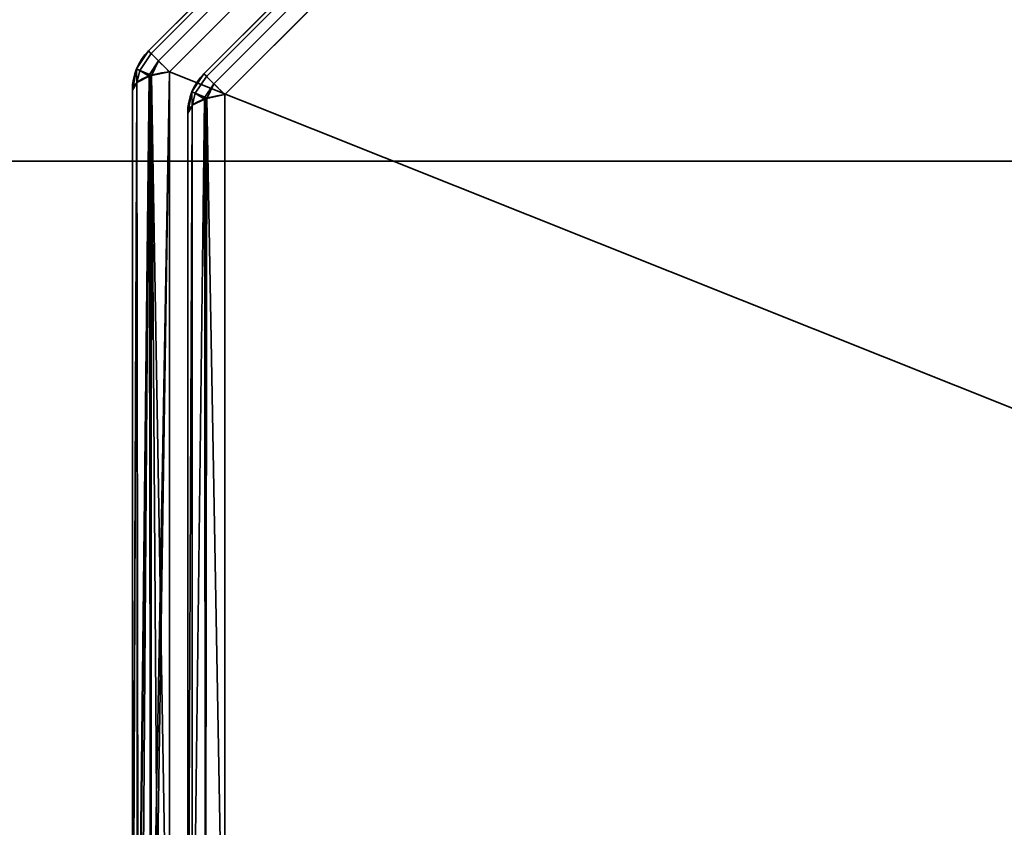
# Model space of a CAD drawing. Header units: millimetres. Extents: x -603 to 3703, y -115 to 193.
# Tile 11 of 256: x -441 to -429, y -26 to -16. Entities that reach past the tile are written whole.
import ezdxf

# ---------------------------------------------------------------- set-up
doc = ezdxf.new("R2010")
doc.units = ezdxf.units.MM
doc.layers.add('151', color=7, linetype='Continuous', true_color=0xffffff)

# ---------------------------------------------------------------- blocks, each defined once
blk = doc.blocks.new('UG_SURFACE_001')
at = {"layer": '151', "color": 252, "linetype": 'Continuous', "lineweight": 35}
for points in [[(603, -18, 2212.25), (603, 174.4, 2212.25), (-603, 174.4, 2212.25), (-603, -18, 2212.25)], [(-453, -18, 2062.25), (-453, 174.4, 2062.25), (453, 174.4, 2062.25), (453, -18, 2062.25)], [(603, -18, 2212.25), (-603, -18, 2212.25), (-453, -18, 2062.25), (453, -18, 2062.25)]]:
    blk.add_3dface(points, dxfattribs=at)
blk = doc.blocks.new('UG_SURFACE_035')
at = {"layer": '151', "color": 252, "linetype": 'Continuous', "lineweight": 35}
for points in [[(-468, -18, 2075.25), (468, -18, 2075.25), (466.5, -18, 2073.75), (-466.5, -18, 2073.75)], [(-468, -18, 2075.25), (-468, -29.92, 2075.25), (468, -29.92, 2075.25), (468, -18, 2075.25)], [(-466.5, -18, 2073.75), (466.5, -18, 2073.75), (466.5, -29.92, 2073.75), (-466.5, -29.92, 2073.75)]]:
    blk.add_3dface(points, dxfattribs=at)
blk = doc.blocks.new('UG_SURFACE_040')
at = {"layer": '151', "color": 252, "linetype": 'Continuous', "lineweight": 35}
for points in [[(-439.404, -16.637, 1159.986), (-429.363, -6.596, 1159.986), (-429.395, -6.564, 1159.739), (-439.436, -16.605, 1159.739)], [(-429.363, -6.596, 1012.514), (-439.404, -16.637, 1012.514), (-439.436, -16.605, 1012.761), (-429.395, -6.564, 1012.761)], [(-429.395, -6.564, 1159.739), (-429.395, -6.564, 1012.761), (-439.436, -16.605, 1012.761), (-439.436, -16.605, 1159.739)], [(-429.363, -6.596, 1159.987), (-429.363, -6.596, 1159.986), (-439.404, -16.637, 1159.986), (-439.404, -16.637, 1159.987)], [(-439.404, -16.637, 1159.987), (-439.312, -16.729, 1160.201), (-429.271, -6.688, 1160.201), (-429.363, -6.596, 1159.987)], [(-429.363, -6.596, 1012.513), (-429.271, -6.688, 1012.299), (-439.312, -16.729, 1012.299), (-439.404, -16.637, 1012.513)], [(-439.404, -16.637, 1012.513), (-439.404, -16.637, 1012.514), (-429.363, -6.596, 1012.514), (-429.363, -6.596, 1012.513)], [(-429.27, -6.689, 1160.204), (-429.271, -6.688, 1160.201), (-439.312, -16.729, 1160.201), (-439.311, -16.73, 1160.204)], [(-439.311, -16.73, 1012.296), (-439.312, -16.729, 1012.299), (-429.271, -6.688, 1012.299), (-429.27, -6.689, 1012.296)], [(-439.311, -16.73, 1160.204), (-439.173, -16.868, 1160.357), (-429.132, -6.827, 1160.357), (-429.27, -6.689, 1160.204)], [(-429.27, -6.689, 1012.296), (-429.132, -6.827, 1012.143), (-439.173, -16.868, 1012.143), (-439.311, -16.73, 1012.296)], [(-429.132, -6.827, 1160.357), (-439.173, -16.868, 1160.357), (-439.173, -30.332, 1165.419), (-419.748, -30.332, 1172.723)], [(-439.173, -16.868, 1012.143), (-429.132, -6.827, 1012.143), (-415.668, -6.827, 1007.081), (-415.668, -26.252, 999.777)], [(-419.748, -30.332, 1172.723), (-415.668, -26.252, 1172.723), (-415.668, -6.827, 1165.419), (-429.132, -6.827, 1160.357)], [(-438.704, -16.927, 1012.935), (-429.073, -7.296, 1012.935), (-429.105, -7.264, 1013.182), (-438.736, -16.895, 1013.182)], [(-429.105, -7.264, 1159.318), (-438.736, -16.895, 1159.318), (-438.736, -16.895, 1013.182), (-429.105, -7.264, 1013.182)], [(-429.073, -7.296, 1159.565), (-438.704, -16.927, 1159.565), (-438.736, -16.895, 1159.318), (-429.105, -7.264, 1159.318)], [(-429.073, -7.296, 1012.933), (-429.073, -7.296, 1012.935), (-438.704, -16.927, 1012.935), (-438.704, -16.927, 1012.933)], [(-438.704, -16.927, 1012.933), (-438.612, -17.019, 1012.72), (-428.981, -7.388, 1012.72), (-429.073, -7.296, 1012.933)], [(-429.073, -7.296, 1159.567), (-428.981, -7.388, 1159.78), (-438.612, -17.019, 1159.78), (-438.704, -16.927, 1159.567)], [(-438.704, -16.927, 1159.567), (-438.704, -16.927, 1159.565), (-429.073, -7.296, 1159.565), (-429.073, -7.296, 1159.567)], [(-428.98, -7.389, 1012.717), (-428.981, -7.388, 1012.72), (-438.612, -17.019, 1012.72), (-438.611, -17.02, 1012.717)], [(-438.611, -17.02, 1159.783), (-438.612, -17.019, 1159.78), (-428.981, -7.388, 1159.78), (-428.98, -7.389, 1159.783)], [(-438.611, -17.02, 1012.717), (-438.473, -17.157, 1012.564), (-428.843, -7.527, 1012.564), (-428.98, -7.389, 1012.717)], [(-428.98, -7.389, 1159.783), (-428.843, -7.527, 1159.936), (-438.473, -17.157, 1159.936), (-438.611, -17.02, 1159.783)], [(-419.515, -30.565, 1172.105), (-438.473, -29.868, 1164.715), (-438.473, -17.157, 1159.936), (-428.843, -7.527, 1159.936)], [(-428.843, -7.527, 1012.564), (-438.473, -17.157, 1012.564), (-438.473, -29.868, 1007.785), (-419.515, -30.565, 1000.395)], [(-428.843, -7.527, 1159.936), (-416.132, -7.527, 1164.715), (-415.435, -26.485, 1172.105), (-419.515, -30.565, 1172.105)], [(-419.515, -30.565, 1000.395), (-415.435, -26.485, 1000.395), (-416.132, -7.527, 1007.785), (-428.843, -7.527, 1012.564)], [(-439.587, -16.832, 1012.761), (-439.587, -16.832, 1159.739), (-439.436, -16.605, 1159.739), (-439.436, -16.605, 1012.761)], [(-439.546, -16.851, 1159.987), (-439.404, -16.637, 1159.986), (-439.436, -16.605, 1159.739), (-439.587, -16.832, 1159.739)], [(-439.587, -16.832, 1012.761), (-439.436, -16.605, 1012.761), (-439.404, -16.637, 1012.514), (-439.546, -16.851, 1012.513)], [(-439.546, -16.851, 1159.987), (-439.404, -16.637, 1159.987), (-439.404, -16.637, 1159.986)], [(-439.312, -16.729, 1160.201), (-439.404, -16.637, 1159.987), (-439.546, -16.851, 1159.987), (-439.425, -16.901, 1160.204)], [(-439.425, -16.901, 1012.296), (-439.546, -16.851, 1012.513), (-439.404, -16.637, 1012.513), (-439.312, -16.729, 1012.299)], [(-439.404, -16.637, 1012.514), (-439.404, -16.637, 1012.513), (-439.546, -16.851, 1012.513)], [(-439.425, -16.901, 1160.204), (-439.311, -16.73, 1160.204), (-439.312, -16.729, 1160.201)], [(-439.312, -16.729, 1012.299), (-439.311, -16.73, 1012.296), (-439.425, -16.901, 1012.296)], [(-439.311, -16.73, 1160.204), (-439.425, -16.901, 1160.204), (-439.4, -16.916, 1160.228)], [(-439.4, -16.916, 1012.272), (-439.425, -16.901, 1012.296), (-439.311, -16.73, 1012.296)], [(-439.4, -16.916, 1160.228), (-439.173, -16.868, 1160.357), (-439.311, -16.73, 1160.204)], [(-439.311, -16.73, 1012.296), (-439.173, -16.868, 1012.143), (-439.4, -16.916, 1012.272)], [(-439.588, -16.834, 1012.761), (-439.641, -17.1, 1012.761), (-439.641, -17.1, 1159.739), (-439.588, -16.834, 1159.739)], [(-439.588, -16.834, 1159.739), (-439.641, -17.1, 1159.739), (-439.586, -17.007, 1159.987)], [(-439.586, -17.007, 1012.513), (-439.641, -17.1, 1012.761), (-439.588, -16.834, 1012.761)], [(-439.588, -16.834, 1159.739), (-439.587, -16.832, 1159.739), (-439.587, -16.832, 1012.761), (-439.588, -16.834, 1012.761)], [(-439.587, -16.832, 1159.739), (-439.588, -16.834, 1159.739), (-439.546, -16.851, 1159.987)], [(-439.546, -16.851, 1012.513), (-439.588, -16.834, 1012.761), (-439.587, -16.832, 1012.761)], [(-439.586, -17.007, 1159.987), (-439.546, -16.851, 1159.987), (-439.588, -16.834, 1159.739)], [(-439.588, -16.834, 1012.761), (-439.546, -16.851, 1012.513), (-439.586, -17.007, 1012.513)], [(-439.546, -16.851, 1159.987), (-439.586, -17.007, 1159.987), (-439.583, -17.002, 1160.001)], [(-439.583, -17.002, 1012.499), (-439.586, -17.007, 1012.513), (-439.546, -16.851, 1012.513)], [(-439.546, -16.851, 1159.987), (-439.583, -17.002, 1160.001), (-439.43, -16.926, 1160.202)], [(-439.43, -16.926, 1012.298), (-439.583, -17.002, 1012.499), (-439.546, -16.851, 1012.513)], [(-439.43, -16.926, 1160.202), (-439.583, -17.002, 1160.001), (-439.576, -30.198, 1164.96)], [(-439.567, -30.196, 1007.545), (-439.583, -17.002, 1012.499), (-439.43, -16.926, 1012.298)], [(-439.418, -16.92, 1160.219), (-439.43, -16.926, 1160.202), (-439.576, -30.198, 1164.96)], [(-439.576, -30.198, 1164.96), (-439.568, -30.21, 1165.002), (-439.418, -16.92, 1160.219)], [(-439.568, -30.21, 1165.002), (-439.41, -30.278, 1165.234), (-439.418, -16.92, 1160.219)], [(-439.43, -16.926, 1012.298), (-439.525, -30.236, 1007.41), (-439.567, -30.196, 1007.545)], [(-439.43, -16.926, 1160.202), (-439.425, -16.901, 1160.204), (-439.546, -16.851, 1159.987)], [(-439.546, -16.851, 1012.513), (-439.425, -16.901, 1012.296), (-439.43, -16.926, 1012.298)], [(-439.43, -16.926, 1012.298), (-439.406, -30.276, 1007.272), (-439.525, -30.236, 1007.41)], [(-439.425, -16.901, 1160.204), (-439.43, -16.926, 1160.202), (-439.418, -16.92, 1160.219)], [(-439.418, -16.92, 1012.281), (-439.43, -16.926, 1012.298), (-439.425, -16.901, 1012.296)], [(-439.43, -16.926, 1012.298), (-439.418, -16.92, 1012.281), (-439.406, -30.276, 1007.272)], [(-439.418, -16.92, 1160.219), (-439.4, -16.916, 1160.228), (-439.425, -16.901, 1160.204)], [(-439.425, -16.901, 1012.296), (-439.4, -16.916, 1012.272), (-439.418, -16.92, 1012.281)], [(-439.4, -16.916, 1160.228), (-439.418, -16.92, 1160.219), (-439.41, -30.278, 1165.234)], [(-439.406, -30.276, 1007.272), (-439.418, -16.92, 1012.281), (-439.4, -16.916, 1012.272)], [(-439.173, -16.868, 1160.357), (-439.4, -16.916, 1160.228), (-439.41, -30.278, 1165.234)], [(-439.41, -30.278, 1165.234), (-439.373, -30.294, 1165.288), (-439.173, -16.868, 1160.357)], [(-439.4, -16.916, 1012.272), (-439.307, -30.31, 1007.157), (-439.406, -30.276, 1007.272)], [(-439.4, -16.916, 1012.272), (-439.173, -16.868, 1012.143), (-439.173, -30.332, 1007.081)], [(-439.4, -16.916, 1012.272), (-439.173, -30.332, 1007.081), (-439.307, -30.31, 1007.157)], [(-439.373, -30.294, 1165.288), (-439.173, -30.332, 1165.419), (-439.173, -16.868, 1160.357)], [(-415.668, -26.252, 999.777), (-419.748, -30.332, 999.777), (-439.173, -30.332, 1007.081), (-439.173, -16.868, 1012.143)], [(-438.887, -17.122, 1159.318), (-438.887, -17.122, 1013.182), (-438.736, -16.895, 1013.182), (-438.736, -16.895, 1159.318)], [(-438.846, -17.141, 1012.933), (-438.704, -16.927, 1012.935), (-438.736, -16.895, 1013.182), (-438.887, -17.122, 1013.182)], [(-438.887, -17.122, 1159.318), (-438.736, -16.895, 1159.318), (-438.704, -16.927, 1159.565), (-438.846, -17.141, 1159.567)], [(-438.846, -17.141, 1012.933), (-438.704, -16.927, 1012.933), (-438.704, -16.927, 1012.935)], [(-438.612, -17.019, 1012.72), (-438.704, -16.927, 1012.933), (-438.846, -17.141, 1012.933), (-438.725, -17.191, 1012.717)], [(-438.725, -17.191, 1159.783), (-438.846, -17.141, 1159.567), (-438.704, -16.927, 1159.567), (-438.612, -17.019, 1159.78)], [(-438.704, -16.927, 1159.565), (-438.704, -16.927, 1159.567), (-438.846, -17.141, 1159.567)], [(-439.583, -17.002, 1160.001), (-439.586, -17.007, 1159.987), (-439.641, -30.1, 1164.627)], [(-439.641, -30.1, 1164.627), (-439.576, -30.198, 1164.96), (-439.583, -17.002, 1160.001)], [(-439.586, -17.007, 1159.987), (-439.641, -17.1, 1159.739), (-439.641, -30.1, 1164.627)], [(-439.586, -17.007, 1012.513), (-439.636, -30.131, 1007.768), (-439.641, -30.1, 1007.873)], [(-439.641, -30.1, 1007.873), (-439.641, -17.1, 1012.761), (-439.586, -17.007, 1012.513)], [(-439.586, -17.007, 1012.513), (-439.567, -30.196, 1007.545), (-439.636, -30.131, 1007.768)], [(-439.586, -17.007, 1012.513), (-439.583, -17.002, 1012.499), (-439.567, -30.196, 1007.545)], [(-438.725, -17.191, 1012.717), (-438.611, -17.02, 1012.717), (-438.612, -17.019, 1012.72)], [(-438.612, -17.019, 1159.78), (-438.611, -17.02, 1159.783), (-438.725, -17.191, 1159.783)], [(-438.611, -17.02, 1012.717), (-438.725, -17.191, 1012.717), (-438.7, -17.206, 1012.692)], [(-438.7, -17.206, 1159.808), (-438.725, -17.191, 1159.783), (-438.611, -17.02, 1159.783)], [(-438.7, -17.206, 1012.692), (-438.473, -17.157, 1012.564), (-438.611, -17.02, 1012.717)], [(-438.611, -17.02, 1159.783), (-438.473, -17.157, 1159.936), (-438.7, -17.206, 1159.808)], [(-439.641, -30.1, 1007.873), (-439.641, -30.1, 1164.627), (-439.641, -17.1, 1159.739), (-439.641, -17.1, 1012.761)], [(-438.888, -17.123, 1159.318), (-438.941, -17.39, 1159.318), (-438.941, -17.39, 1013.182), (-438.888, -17.123, 1013.182)], [(-438.888, -17.123, 1013.182), (-438.941, -17.39, 1013.182), (-438.886, -17.297, 1012.933)], [(-438.886, -17.297, 1159.566), (-438.941, -17.39, 1159.318), (-438.888, -17.123, 1159.318)], [(-438.888, -17.123, 1013.182), (-438.887, -17.122, 1013.182), (-438.887, -17.122, 1159.318), (-438.888, -17.123, 1159.318)], [(-438.887, -17.122, 1013.182), (-438.888, -17.123, 1013.182), (-438.846, -17.141, 1012.933)], [(-438.846, -17.141, 1159.567), (-438.888, -17.123, 1159.318), (-438.887, -17.122, 1159.318)], [(-438.886, -17.297, 1012.933), (-438.846, -17.141, 1012.933), (-438.888, -17.123, 1013.182)], [(-438.888, -17.123, 1159.318), (-438.846, -17.141, 1159.567), (-438.886, -17.297, 1159.566)], [(-438.846, -17.141, 1012.933), (-438.886, -17.297, 1012.933), (-438.883, -17.291, 1012.92)], [(-438.883, -17.291, 1159.58), (-438.886, -17.297, 1159.566), (-438.846, -17.141, 1159.567)], [(-438.846, -17.141, 1012.933), (-438.883, -17.291, 1012.92), (-438.73, -17.216, 1012.718)], [(-438.73, -17.216, 1159.781), (-438.883, -17.291, 1159.58), (-438.846, -17.141, 1159.567)], [(-438.73, -17.216, 1012.718), (-438.725, -17.191, 1012.717), (-438.846, -17.141, 1012.933)], [(-438.846, -17.141, 1159.567), (-438.725, -17.191, 1159.783), (-438.73, -17.216, 1159.781)], [(-438.718, -29.92, 1007.923), (-438.473, -29.868, 1007.785), (-438.473, -17.157, 1012.564), (-438.7, -17.206, 1012.692)], [(-438.7, -17.206, 1159.808), (-438.473, -17.157, 1159.936), (-438.473, -29.868, 1164.715)], [(-438.941, -30.1, 1008.403), (-438.883, -30.002, 1008.141), (-438.883, -17.291, 1012.92), (-438.886, -17.297, 1012.933)], [(-438.886, -17.297, 1012.933), (-438.941, -17.39, 1013.182), (-438.941, -30.1, 1008.403)], [(-438.883, -30.002, 1164.359), (-438.941, -30.1, 1164.097), (-438.941, -17.39, 1159.318), (-438.886, -17.297, 1159.566)], [(-438.886, -17.297, 1159.566), (-438.883, -17.291, 1159.58), (-438.883, -30.002, 1164.359)], [(-438.883, -30.002, 1008.141), (-438.718, -29.92, 1007.923), (-438.718, -17.209, 1012.702), (-438.73, -17.216, 1012.718)], [(-438.73, -17.216, 1012.718), (-438.883, -17.291, 1012.92), (-438.883, -30.002, 1008.141)], [(-438.718, -29.92, 1164.577), (-438.883, -30.002, 1164.359), (-438.883, -17.291, 1159.58), (-438.73, -17.216, 1159.781)], [(-438.725, -17.191, 1012.717), (-438.73, -17.216, 1012.718), (-438.718, -17.209, 1012.702)], [(-438.718, -17.209, 1159.798), (-438.73, -17.216, 1159.781), (-438.725, -17.191, 1159.783)], [(-438.73, -17.216, 1159.781), (-438.718, -17.209, 1159.798), (-438.718, -29.92, 1164.577)], [(-438.718, -17.209, 1012.702), (-438.7, -17.206, 1012.692), (-438.725, -17.191, 1012.717)], [(-438.725, -17.191, 1159.783), (-438.7, -17.206, 1159.808), (-438.718, -17.209, 1159.798)], [(-438.7, -17.206, 1012.692), (-438.718, -17.209, 1012.702), (-438.718, -29.92, 1007.923)], [(-438.473, -29.868, 1164.715), (-438.718, -29.92, 1164.577), (-438.718, -17.209, 1159.798), (-438.7, -17.206, 1159.808)], [(-438.941, -17.39, 1159.318), (-438.941, -30.1, 1164.097), (-438.941, -30.1, 1008.403), (-438.941, -17.39, 1013.182)]]:
    blk.add_3dface(points, dxfattribs=at)
blk = doc.blocks.new('UG_SURFACE_042')
at = {"layer": '151', "color": 252, "linetype": 'Continuous', "lineweight": 35}
for points in [[(-439.404, -16.637, 1159.986), (-429.363, -6.596, 1159.986), (-429.395, -6.564, 1159.739), (-439.436, -16.605, 1159.739)], [(-429.363, -6.596, 1012.514), (-439.404, -16.637, 1012.514), (-439.436, -16.605, 1012.761), (-429.395, -6.564, 1012.761)], [(-429.395, -6.564, 1159.739), (-429.395, -6.564, 1012.761), (-439.436, -16.605, 1012.761), (-439.436, -16.605, 1159.739)], [(-429.363, -6.596, 1159.987), (-429.363, -6.596, 1159.986), (-439.404, -16.637, 1159.986), (-439.404, -16.637, 1159.987)], [(-439.404, -16.637, 1159.987), (-439.312, -16.729, 1160.201), (-429.271, -6.688, 1160.201), (-429.363, -6.596, 1159.987)], [(-429.363, -6.596, 1012.513), (-429.271, -6.688, 1012.299), (-439.312, -16.729, 1012.299), (-439.404, -16.637, 1012.513)], [(-439.404, -16.637, 1012.513), (-439.404, -16.637, 1012.514), (-429.363, -6.596, 1012.514), (-429.363, -6.596, 1012.513)], [(-429.27, -6.689, 1160.204), (-429.271, -6.688, 1160.201), (-439.312, -16.729, 1160.201), (-439.311, -16.73, 1160.204)], [(-439.311, -16.73, 1012.296), (-439.312, -16.729, 1012.299), (-429.271, -6.688, 1012.299), (-429.27, -6.689, 1012.296)], [(-439.311, -16.73, 1160.204), (-439.173, -16.868, 1160.357), (-429.132, -6.827, 1160.357), (-429.27, -6.689, 1160.204)], [(-429.27, -6.689, 1012.296), (-429.132, -6.827, 1012.143), (-439.173, -16.868, 1012.143), (-439.311, -16.73, 1012.296)], [(-429.132, -6.827, 1160.357), (-439.173, -16.868, 1160.357), (-439.173, -30.332, 1165.419), (-419.748, -30.332, 1172.723)], [(-419.748, -30.332, 999.777), (-439.173, -30.332, 1007.081), (-439.173, -16.868, 1012.143), (-429.132, -6.827, 1012.143)], [(-419.748, -30.332, 1172.723), (-415.668, -26.252, 1172.723), (-415.668, -6.827, 1165.419), (-429.132, -6.827, 1160.357)], [(-429.132, -6.827, 1012.143), (-415.668, -6.827, 1007.081), (-415.668, -26.252, 999.777), (-419.748, -30.332, 999.777)], [(-438.704, -16.927, 1012.935), (-429.073, -7.296, 1012.935), (-429.105, -7.264, 1013.182), (-438.736, -16.895, 1013.182)], [(-429.105, -7.264, 1159.318), (-438.736, -16.895, 1159.318), (-438.736, -16.895, 1013.182), (-429.105, -7.264, 1013.182)], [(-429.073, -7.296, 1159.565), (-438.704, -16.927, 1159.565), (-438.736, -16.895, 1159.318), (-429.105, -7.264, 1159.318)], [(-429.073, -7.296, 1012.933), (-429.073, -7.296, 1012.935), (-438.704, -16.927, 1012.935), (-438.704, -16.927, 1012.933)], [(-438.704, -16.927, 1012.933), (-438.612, -17.019, 1012.72), (-428.981, -7.388, 1012.72), (-429.073, -7.296, 1012.933)], [(-429.073, -7.296, 1159.567), (-428.981, -7.388, 1159.78), (-438.612, -17.019, 1159.78), (-438.704, -16.927, 1159.567)], [(-438.704, -16.927, 1159.567), (-438.704, -16.927, 1159.565), (-429.073, -7.296, 1159.565), (-429.073, -7.296, 1159.567)], [(-428.98, -7.389, 1012.717), (-428.981, -7.388, 1012.72), (-438.612, -17.019, 1012.72), (-438.611, -17.02, 1012.717)], [(-438.611, -17.02, 1159.783), (-438.612, -17.019, 1159.78), (-428.981, -7.388, 1159.78), (-428.98, -7.389, 1159.783)], [(-438.611, -17.02, 1012.717), (-438.473, -17.157, 1012.564), (-428.843, -7.527, 1012.564), (-428.98, -7.389, 1012.717)], [(-428.98, -7.389, 1159.783), (-428.843, -7.527, 1159.936), (-438.473, -17.157, 1159.936), (-438.611, -17.02, 1159.783)], [(-419.515, -30.565, 1172.105), (-438.473, -29.868, 1164.715), (-438.473, -17.157, 1159.936), (-428.843, -7.527, 1159.936)], [(-428.843, -7.527, 1012.564), (-438.473, -17.157, 1012.564), (-438.473, -29.868, 1007.785), (-419.515, -30.565, 1000.395)], [(-428.843, -7.527, 1159.936), (-416.132, -7.527, 1164.715), (-415.435, -26.485, 1172.105), (-419.515, -30.565, 1172.105)], [(-419.515, -30.565, 1000.395), (-415.435, -26.485, 1000.395), (-416.132, -7.527, 1007.785), (-428.843, -7.527, 1012.564)], [(-439.587, -16.832, 1012.761), (-439.587, -16.832, 1159.739), (-439.436, -16.605, 1159.739), (-439.436, -16.605, 1012.761)], [(-439.546, -16.851, 1159.987), (-439.404, -16.637, 1159.986), (-439.436, -16.605, 1159.739), (-439.587, -16.832, 1159.739)], [(-439.587, -16.832, 1012.761), (-439.436, -16.605, 1012.761), (-439.404, -16.637, 1012.514), (-439.546, -16.851, 1012.513)], [(-439.546, -16.851, 1159.987), (-439.404, -16.637, 1159.987), (-439.404, -16.637, 1159.986)], [(-439.312, -16.729, 1160.201), (-439.404, -16.637, 1159.987), (-439.546, -16.851, 1159.987), (-439.425, -16.901, 1160.204)], [(-439.425, -16.901, 1012.296), (-439.546, -16.851, 1012.513), (-439.404, -16.637, 1012.513), (-439.312, -16.729, 1012.299)], [(-439.404, -16.637, 1012.514), (-439.404, -16.637, 1012.513), (-439.546, -16.851, 1012.513)], [(-439.425, -16.901, 1160.204), (-439.311, -16.73, 1160.204), (-439.312, -16.729, 1160.201)], [(-439.312, -16.729, 1012.299), (-439.311, -16.73, 1012.296), (-439.425, -16.901, 1012.296)], [(-439.311, -16.73, 1160.204), (-439.425, -16.901, 1160.204), (-439.4, -16.916, 1160.228)], [(-439.4, -16.916, 1012.272), (-439.425, -16.901, 1012.296), (-439.311, -16.73, 1012.296)], [(-439.4, -16.916, 1160.228), (-439.173, -16.868, 1160.357), (-439.311, -16.73, 1160.204)], [(-439.311, -16.73, 1012.296), (-439.173, -16.868, 1012.143), (-439.4, -16.916, 1012.272)], [(-439.588, -16.834, 1012.761), (-439.641, -17.1, 1012.761), (-439.641, -17.1, 1159.739), (-439.588, -16.834, 1159.739)], [(-439.588, -16.834, 1159.739), (-439.641, -17.1, 1159.739), (-439.586, -17.007, 1159.987)], [(-439.586, -17.007, 1012.513), (-439.641, -17.1, 1012.761), (-439.588, -16.834, 1012.761)], [(-439.588, -16.834, 1159.739), (-439.587, -16.832, 1159.739), (-439.587, -16.832, 1012.761), (-439.588, -16.834, 1012.761)], [(-439.587, -16.832, 1159.739), (-439.588, -16.834, 1159.739), (-439.546, -16.851, 1159.987)], [(-439.546, -16.851, 1012.513), (-439.588, -16.834, 1012.761), (-439.587, -16.832, 1012.761)], [(-439.586, -17.007, 1159.987), (-439.546, -16.851, 1159.987), (-439.588, -16.834, 1159.739)], [(-439.588, -16.834, 1012.761), (-439.546, -16.851, 1012.513), (-439.586, -17.007, 1012.513)], [(-439.546, -16.851, 1159.987), (-439.586, -17.007, 1159.987), (-439.583, -17.002, 1160.001)], [(-439.583, -17.002, 1012.499), (-439.586, -17.007, 1012.513), (-439.546, -16.851, 1012.513)], [(-439.546, -16.851, 1159.987), (-439.583, -17.002, 1160.001), (-439.43, -16.926, 1160.202)], [(-439.43, -16.926, 1012.298), (-439.583, -17.002, 1012.499), (-439.546, -16.851, 1012.513)], [(-439.43, -16.926, 1160.202), (-439.583, -17.002, 1160.001), (-439.576, -30.198, 1164.96)], [(-439.567, -30.196, 1007.545), (-439.583, -17.002, 1012.499), (-439.43, -16.926, 1012.298)], [(-439.418, -16.92, 1160.219), (-439.43, -16.926, 1160.202), (-439.576, -30.198, 1164.96)], [(-439.576, -30.198, 1164.96), (-439.568, -30.21, 1165.002), (-439.418, -16.92, 1160.219)], [(-439.568, -30.21, 1165.002), (-439.41, -30.278, 1165.234), (-439.418, -16.92, 1160.219)], [(-439.43, -16.926, 1012.298), (-439.525, -30.236, 1007.41), (-439.567, -30.196, 1007.545)], [(-439.43, -16.926, 1160.202), (-439.425, -16.901, 1160.204), (-439.546, -16.851, 1159.987)], [(-439.546, -16.851, 1012.513), (-439.425, -16.901, 1012.296), (-439.43, -16.926, 1012.298)], [(-439.43, -16.926, 1012.298), (-439.406, -30.276, 1007.272), (-439.525, -30.236, 1007.41)], [(-439.425, -16.901, 1160.204), (-439.43, -16.926, 1160.202), (-439.418, -16.92, 1160.219)], [(-439.418, -16.92, 1012.281), (-439.43, -16.926, 1012.298), (-439.425, -16.901, 1012.296)], [(-439.43, -16.926, 1012.298), (-439.418, -16.92, 1012.281), (-439.406, -30.276, 1007.272)], [(-439.418, -16.92, 1160.219), (-439.4, -16.916, 1160.228), (-439.425, -16.901, 1160.204)], [(-439.425, -16.901, 1012.296), (-439.4, -16.916, 1012.272), (-439.418, -16.92, 1012.281)], [(-439.4, -16.916, 1160.228), (-439.418, -16.92, 1160.219), (-439.41, -30.278, 1165.234)], [(-439.406, -30.276, 1007.272), (-439.418, -16.92, 1012.281), (-439.4, -16.916, 1012.272)], [(-439.173, -16.868, 1160.357), (-439.4, -16.916, 1160.228), (-439.41, -30.278, 1165.234)], [(-439.41, -30.278, 1165.234), (-439.373, -30.294, 1165.288), (-439.173, -16.868, 1160.357)], [(-439.4, -16.916, 1012.272), (-439.307, -30.31, 1007.157), (-439.406, -30.276, 1007.272)], [(-439.4, -16.916, 1012.272), (-439.173, -16.868, 1012.143), (-439.173, -30.332, 1007.081)], [(-439.4, -16.916, 1012.272), (-439.173, -30.332, 1007.081), (-439.307, -30.31, 1007.157)], [(-439.373, -30.294, 1165.288), (-439.173, -30.332, 1165.419), (-439.173, -16.868, 1160.357)], [(-438.887, -17.122, 1159.318), (-438.887, -17.122, 1013.182), (-438.736, -16.895, 1013.182), (-438.736, -16.895, 1159.318)], [(-438.846, -17.141, 1012.933), (-438.704, -16.927, 1012.935), (-438.736, -16.895, 1013.182), (-438.887, -17.122, 1013.182)], [(-438.887, -17.122, 1159.318), (-438.736, -16.895, 1159.318), (-438.704, -16.927, 1159.565), (-438.846, -17.141, 1159.567)], [(-438.846, -17.141, 1012.933), (-438.704, -16.927, 1012.933), (-438.704, -16.927, 1012.935)], [(-438.612, -17.019, 1012.72), (-438.704, -16.927, 1012.933), (-438.846, -17.141, 1012.933), (-438.725, -17.191, 1012.717)], [(-438.725, -17.191, 1159.783), (-438.846, -17.141, 1159.567), (-438.704, -16.927, 1159.567), (-438.612, -17.019, 1159.78)], [(-438.704, -16.927, 1159.565), (-438.704, -16.927, 1159.567), (-438.846, -17.141, 1159.567)], [(-439.583, -17.002, 1160.001), (-439.586, -17.007, 1159.987), (-439.641, -30.1, 1164.627)], [(-439.641, -30.1, 1164.627), (-439.576, -30.198, 1164.96), (-439.583, -17.002, 1160.001)], [(-439.586, -17.007, 1159.987), (-439.641, -17.1, 1159.739), (-439.641, -30.1, 1164.627)], [(-439.586, -17.007, 1012.513), (-439.636, -30.131, 1007.768), (-439.641, -30.1, 1007.873)], [(-439.641, -30.1, 1007.873), (-439.641, -17.1, 1012.761), (-439.586, -17.007, 1012.513)], [(-439.586, -17.007, 1012.513), (-439.567, -30.196, 1007.545), (-439.636, -30.131, 1007.768)], [(-439.586, -17.007, 1012.513), (-439.583, -17.002, 1012.499), (-439.567, -30.196, 1007.545)], [(-438.725, -17.191, 1012.717), (-438.611, -17.02, 1012.717), (-438.612, -17.019, 1012.72)], [(-438.612, -17.019, 1159.78), (-438.611, -17.02, 1159.783), (-438.725, -17.191, 1159.783)], [(-438.611, -17.02, 1012.717), (-438.725, -17.191, 1012.717), (-438.7, -17.206, 1012.692)], [(-438.7, -17.206, 1159.808), (-438.725, -17.191, 1159.783), (-438.611, -17.02, 1159.783)], [(-438.7, -17.206, 1012.692), (-438.473, -17.157, 1012.564), (-438.611, -17.02, 1012.717)], [(-438.611, -17.02, 1159.783), (-438.473, -17.157, 1159.936), (-438.7, -17.206, 1159.808)], [(-439.641, -30.1, 1007.873), (-439.641, -30.1, 1164.627), (-439.641, -17.1, 1159.739), (-439.641, -17.1, 1012.761)], [(-438.888, -17.123, 1159.318), (-438.941, -17.39, 1159.318), (-438.941, -17.39, 1013.182), (-438.888, -17.123, 1013.182)], [(-438.888, -17.123, 1013.182), (-438.941, -17.39, 1013.182), (-438.886, -17.297, 1012.933)], [(-438.886, -17.297, 1159.566), (-438.941, -17.39, 1159.318), (-438.888, -17.123, 1159.318)], [(-438.888, -17.123, 1013.182), (-438.887, -17.122, 1013.182), (-438.887, -17.122, 1159.318), (-438.888, -17.123, 1159.318)], [(-438.887, -17.122, 1013.182), (-438.888, -17.123, 1013.182), (-438.846, -17.141, 1012.933)], [(-438.846, -17.141, 1159.567), (-438.888, -17.123, 1159.318), (-438.887, -17.122, 1159.318)], [(-438.886, -17.297, 1012.933), (-438.846, -17.141, 1012.933), (-438.888, -17.123, 1013.182)], [(-438.888, -17.123, 1159.318), (-438.846, -17.141, 1159.567), (-438.886, -17.297, 1159.566)], [(-438.846, -17.141, 1012.933), (-438.886, -17.297, 1012.933), (-438.883, -17.291, 1012.92)], [(-438.883, -17.291, 1159.58), (-438.886, -17.297, 1159.566), (-438.846, -17.141, 1159.567)], [(-438.846, -17.141, 1012.933), (-438.883, -17.291, 1012.92), (-438.73, -17.216, 1012.718)], [(-438.73, -17.216, 1159.781), (-438.883, -17.291, 1159.58), (-438.846, -17.141, 1159.567)], [(-438.73, -17.216, 1012.718), (-438.725, -17.191, 1012.717), (-438.846, -17.141, 1012.933)], [(-438.846, -17.141, 1159.567), (-438.725, -17.191, 1159.783), (-438.73, -17.216, 1159.781)], [(-438.718, -29.92, 1007.923), (-438.473, -29.868, 1007.785), (-438.473, -17.157, 1012.564), (-438.7, -17.206, 1012.692)], [(-438.7, -17.206, 1159.808), (-438.473, -17.157, 1159.936), (-438.473, -29.868, 1164.715)], [(-438.941, -30.1, 1008.403), (-438.883, -30.002, 1008.141), (-438.883, -17.291, 1012.92), (-438.886, -17.297, 1012.933)], [(-438.886, -17.297, 1012.933), (-438.941, -17.39, 1013.182), (-438.941, -30.1, 1008.403)], [(-438.883, -30.002, 1164.359), (-438.941, -30.1, 1164.097), (-438.941, -17.39, 1159.318), (-438.886, -17.297, 1159.566)], [(-438.886, -17.297, 1159.566), (-438.883, -17.291, 1159.58), (-438.883, -30.002, 1164.359)], [(-438.883, -30.002, 1008.141), (-438.718, -29.92, 1007.923), (-438.718, -17.209, 1012.702), (-438.73, -17.216, 1012.718)], [(-438.73, -17.216, 1012.718), (-438.883, -17.291, 1012.92), (-438.883, -30.002, 1008.141)], [(-438.718, -29.92, 1164.577), (-438.883, -30.002, 1164.359), (-438.883, -17.291, 1159.58), (-438.73, -17.216, 1159.781)], [(-438.725, -17.191, 1012.717), (-438.73, -17.216, 1012.718), (-438.718, -17.209, 1012.702)], [(-438.718, -17.209, 1159.798), (-438.73, -17.216, 1159.781), (-438.725, -17.191, 1159.783)], [(-438.73, -17.216, 1159.781), (-438.718, -17.209, 1159.798), (-438.718, -29.92, 1164.577)], [(-438.718, -17.209, 1012.702), (-438.7, -17.206, 1012.692), (-438.725, -17.191, 1012.717)], [(-438.725, -17.191, 1159.783), (-438.7, -17.206, 1159.808), (-438.718, -17.209, 1159.798)], [(-438.7, -17.206, 1012.692), (-438.718, -17.209, 1012.702), (-438.718, -29.92, 1007.923)], [(-438.473, -29.868, 1164.715), (-438.718, -29.92, 1164.577), (-438.718, -17.209, 1159.798), (-438.7, -17.206, 1159.808)], [(-438.941, -17.39, 1159.318), (-438.941, -30.1, 1164.097), (-438.941, -30.1, 1008.403), (-438.941, -17.39, 1013.182)]]:
    blk.add_3dface(points, dxfattribs=at)

msp = doc.modelspace()

# ---------------------------------------------------------------- linework, layer by layer
at = {"layer": '151', "color": 252, "linetype": 'Continuous', "lineweight": 35, "true_color": 0x939598}
for p, q in [((-429.395, -6.564, 1159.739), (-439.436, -16.605, 1159.739)), ((-439.436, -16.605, 1012.761), (-429.395, -6.564, 1012.761)), ((-429.395, -6.564, 1159.739), (-439.436, -16.605, 1159.739)), ((-439.436, -16.605, 1012.761), (-429.395, -6.564, 1012.761)), ((-439.173, -16.868, 1012.143), (-429.132, -6.827, 1012.143)), ((-429.132, -6.827, 1160.357), (-439.173, -16.868, 1160.357)), ((-439.173, -16.868, 1012.143), (-429.132, -6.827, 1012.143)), ((-429.132, -6.827, 1160.357), (-439.173, -16.868, 1160.357)), ((-438.736, -16.895, 1013.182), (-429.105, -7.264, 1013.182)), ((-429.105, -7.264, 1159.318), (-438.736, -16.895, 1159.318)), ((-429.105, -7.264, 1159.318), (-438.736, -16.895, 1159.318)), ((-438.736, -16.895, 1013.182), (-429.105, -7.264, 1013.182)), ((-438.473, -17.157, 1159.936), (-428.843, -7.527, 1159.936)), ((-428.843, -7.527, 1012.564), (-438.473, -17.157, 1012.564)), ((-438.473, -17.157, 1159.936), (-428.843, -7.527, 1159.936)), ((-428.843, -7.527, 1012.564), (-438.473, -17.157, 1012.564)), ((-439.436, -16.605, 1159.739), (-439.436, -16.605, 1012.761)), ((-439.436, -16.605, 1159.739), (-439.436, -16.605, 1012.761)), ((-439.173, -16.868, 1012.143), (-439.173, -30.332, 1007.081)), ((-439.173, -16.868, 1160.357), (-439.173, -30.332, 1165.419)), ((-439.173, -16.868, 1012.143), (-439.173, -30.332, 1007.081)), ((-439.173, -16.868, 1160.357), (-439.173, -30.332, 1165.419)), ((-438.736, -16.895, 1159.318), (-438.736, -16.895, 1013.182)), ((-438.736, -16.895, 1159.318), (-438.736, -16.895, 1013.182)), ((-439.641, -17.1, 1159.739), (-439.641, -17.1, 1012.761)), ((-439.641, -17.1, 1159.739), (-439.641, -30.1, 1164.627)), ((-439.641, -17.1, 1012.761), (-439.641, -30.1, 1007.873)), ((-439.641, -17.1, 1159.739), (-439.641, -17.1, 1012.761)), ((-439.641, -17.1, 1159.739), (-439.641, -30.1, 1164.627)), ((-439.641, -17.1, 1012.761), (-439.641, -30.1, 1007.873)), ((-438.473, -29.868, 1164.715), (-438.473, -17.157, 1159.936)), ((-438.473, -17.157, 1012.564), (-438.473, -29.868, 1007.785)), ((-438.473, -17.157, 1012.564), (-438.473, -29.868, 1007.785)), ((-438.473, -29.868, 1164.715), (-438.473, -17.157, 1159.936)), ((-438.941, -17.39, 1159.318), (-438.941, -30.1, 1164.097)), ((-438.941, -30.1, 1008.403), (-438.941, -17.39, 1013.182)), ((-438.941, -17.39, 1013.182), (-438.941, -17.39, 1159.318)), ((-438.941, -17.39, 1159.318), (-438.941, -30.1, 1164.097)), ((-438.941, -30.1, 1008.403), (-438.941, -17.39, 1013.182)), ((-438.941, -17.39, 1013.182), (-438.941, -17.39, 1159.318)), ((-603, -18, 2212.25), (603, -18, 2212.25)), ((468, -18, 2075.25), (-468, -18, 2075.25)), ((466.5, -18, 2073.75), (-466.5, -18, 2073.75)), ((453, -18, 2062.25), (-453, -18, 2062.25))]:
    msp.add_line(p, q, dxfattribs=at)
msp.add_arc((-438.941, -17.1, 1012.761), 0.7, 135, 180, dxfattribs=at)
msp.add_arc((-438.941, -17.1, 1012.761), 0.7, 135, 180, dxfattribs=at)
at = {"layer": '151', "color": 252, "linetype": 'Continuous', "lineweight": 35, "true_color": 0x939598, "extrusion": (0, 0, -1)}
for centre, start in [((438.941, -17.1, -1159.739), 360), ((438.941, -17.1, -1159.739), 360), ((438.241, -17.39, -1159.318), 0), ((438.241, -17.39, -1013.182), 0), ((438.241, -17.39, -1013.182), 0), ((438.241, -17.39, -1159.318), 0)]:
    msp.add_arc(centre, 0.7, start, 45, dxfattribs=at)
at = {"layer": '151', "color": 252, "linetype": 'Continuous', "lineweight": 35, "true_color": 0x939598, "extrusion": (0.707107, 0.707107, -3.85443e-15)}
msp.add_arc((298.287, 1159.739, -322.47), 0.7, 0, 62, dxfattribs=at)
msp.add_arc((298.287, 1159.739, -322.47), 0.7, 0, 62, dxfattribs=at)
at = {"layer": '151', "color": 252, "linetype": 'Continuous', "lineweight": 35, "true_color": 0x939598, "extrusion": (0.707107, 0.707107, 5.47573e-15)}
for centre in [(298.287, 1012.761, -322.47), (298.287, 1012.761, -322.47), (297.587, 1013.182, -322.18), (297.587, 1013.182, -322.18)]:
    msp.add_arc(centre, 0.7, 298, 0, dxfattribs=at)
at = {"layer": '151', "color": 252, "linetype": 'Continuous', "lineweight": 35, "true_color": 0x939598, "extrusion": (-9.33028e-16, 0.936029, 0.351924)}
msp.add_arc((438.941, 953.991, 340.409), 0.7, 289.3882, 0, dxfattribs=at)
msp.add_arc((438.941, 953.991, 340.409), 0.7, 289.3882, 0, dxfattribs=at)
at = {"layer": '151', "color": 252, "linetype": 'Continuous', "lineweight": 35, "true_color": 0x939598, "extrusion": (-1.14537e-15, 0.936029, -0.351924)}
msp.add_arc((438.941, 1079.531, -424.146), 0.7, 0, 70.6118, dxfattribs=at)
msp.add_arc((438.941, 1079.531, -424.146), 0.7, 0, 70.6118, dxfattribs=at)
at = {"layer": '151', "color": 252, "linetype": 'Continuous', "lineweight": 35, "true_color": 0x939598, "extrusion": (-0.707107, -0.707107, -4.89451e-15)}
msp.add_arc((-297.587, 1159.318, 322.18), 0.7, 118, 180, dxfattribs=at)
msp.add_arc((-297.587, 1159.318, 322.18), 0.7, 118, 180, dxfattribs=at)
at = {"layer": '151', "color": 252, "linetype": 'Continuous', "lineweight": 35, "true_color": 0x939598, "extrusion": (-8.70319e-15, -0.936029, 0.351924)}
msp.add_arc((-438.241, 1079.035, 424.269), 0.7, 109.3882, 180, dxfattribs=at)
msp.add_arc((-438.241, 1079.035, 424.269), 0.7, 109.3882, 180, dxfattribs=at)
at = {"layer": '151', "color": 252, "linetype": 'Continuous', "lineweight": 35, "true_color": 0x939598, "extrusion": (0, -0.936029, -0.351924)}
msp.add_arc((-438.241, 954.487, -340.285), 0.7, 180, 250.6118, dxfattribs=at)
msp.add_arc((-438.241, 954.487, -340.285), 0.7, 180, 250.6118, dxfattribs=at)

# ---------------------------------------------------------------- block references
at = {"layer": '151', "color": 252, "linetype": 'Continuous', "lineweight": 35, "true_color": 0x939598}
for name in ['UG_SURFACE_001', 'UG_SURFACE_035', 'UG_SURFACE_040', 'UG_SURFACE_042']:
    msp.add_blockref(name, (0, 0), dxfattribs=at)

doc.saveas('drawing.dxf')
